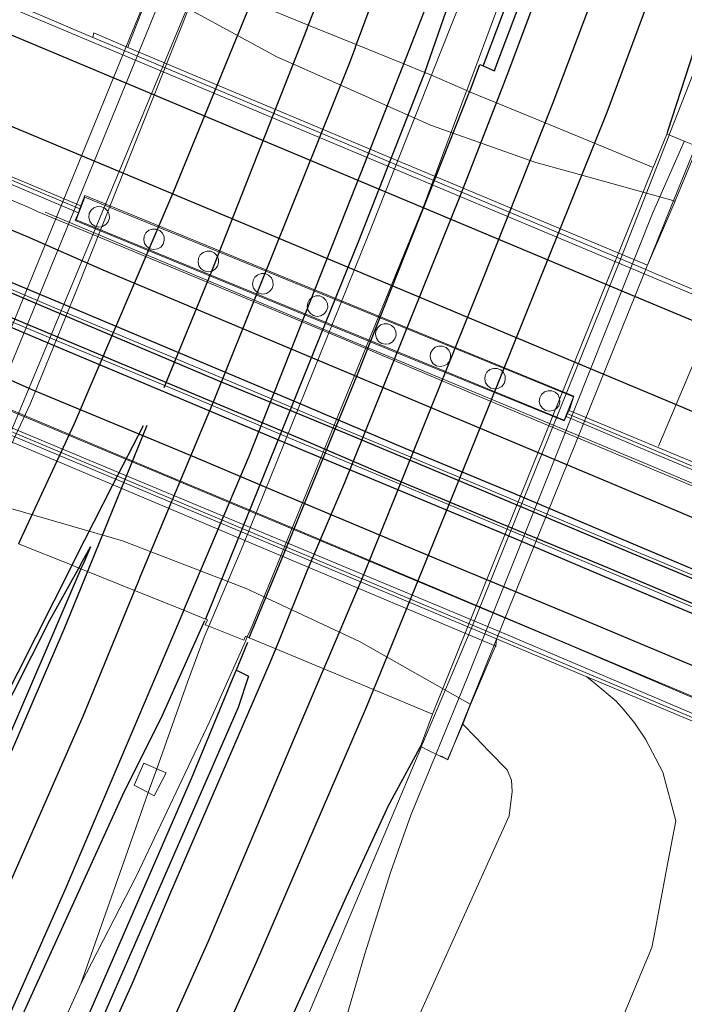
# Model space of a CAD drawing. Header units: metres. Extents: x 169249 to 194689, y 406250 to 412203.
# Tile 8 of 35: x 169633 to 169678, y 407034 to 407100. Entities that reach past the tile are written whole.
import ezdxf

# ---------------------------------------------------------------- set-up
doc = ezdxf.new("R2010")
doc.units = ezdxf.units.M
for name, color, linetype, lineweight in [('B-WE-BV-GELEIDECONSTRUCTIE-G', 210, 'Continuous', 18), ('B-WE-GC-DEKSLOOF-GV', 40, 'Continuous', 18), ('B-WE-GW-TALUD_KRUIN-G', 90, 'Continuous', 18), ('B-WE-GW-TALUD_TEEN-G', 90, 'Continuous', 18), ('B-WE-IE-TERREINAFSCHEIDING_KUNSTMATIG_MUUR-G', 90, 'IE-TERREINAFSCHEIDING-KUNSTMATIG-DICHT', 18), ('B-WE-IE-TERREINAFSCHEIDING_KUNSTMATIG_MUUR-GV', 90, 'IE-TERREINAFSCHEIDING-KUNSTMATIG-DICHT', 18), ('B-WE-KW-KUNSTWERK-G', 170, 'Continuous', 18), ('B-WE-KW-KUNSTWERK_GELUIDSWERING_SCHERM-G', 170, 'Continuous', 18), ('B-WE-KW-KUNSTWERK_PIJLER-GV', 170, 'Continuous', 18), ('B-WE-KW-VOEGOVERGANG-G', 170, 'Continuous', 18), ('B-WE-OG-TOPOGRAFIE_WEG_RIJWEG-GV', 252, 'Continuous', 18), ('B-WE-OG-TOPOGRAFIE_WEG_VERHARD-G', 252, 'Continuous', 18)]:
    doc.layers.add(name, color=color, linetype=linetype, lineweight=lineweight)
for name, color, linetype in [('B-WE-OG-TOPOGRAFIE_WEG_RIJWEG-G', 7, 'Continuous'), ('B-WE-OG-TOPOGRAFIE_WEG_VERKEERSEILAND-GV', 7, 'Continuous'), ('B-WE-VH-GOOT-G', 7, 'Continuous'), ('B-WE-VW-MARKERING-G', 7, 'Continuous')]:
    doc.layers.add(name, color=color, linetype=linetype)
doc.linetypes.add('IE-TERREINAFSCHEIDING-KUNSTMATIG-DICHT', pattern='A,8,-1,[82,NLCS.SHX,S=0.75,R=90,X=0,Y=0],-1', length=10)

msp = doc.modelspace()

# ---------------------------------------------------------------- linework, layer by layer
at = {"layer": 'B-WE-BV-GELEIDECONSTRUCTIE-G'}
for p, q in [((169661.088, 407096.546, 15.959), (169661.09, 407096.551, 15.959)), ((169645.982, 407059.19, 15.986), (169645.982, 407059.19, 15.986)), ((169648.602, 407058.47, 16.019), (169648.602, 407058.47, 16.019)), ((169660.402, 407051.016, 16.3), (169660.402, 407051.016, 16.3)), ((169641.886, 407047.915, 15.991), (169642.458, 407049.533, 15.984))]:
    msp.add_line(p, q, dxfattribs=at)
for points in [[(169699.531, 407202.895, 15.959), (169694.007, 407185.036, 16.004), (169686.335, 407161.416, 15.971), (169677.437, 407135.633, 15.962), (169671.28, 407118.745, 15.944), (169667.967, 407107.76, 15.947), (169665.955, 407102.148, 15.959), (169664.839, 407099.15, 15.97), (169664.317, 407097.749, 15.976), (169663.485, 407095.513, 15.984)], [(169661.09, 407096.551, 15.959), (169661.16, 407096.727, 15.958), (169663.83, 407103.472, 15.932), (169666.879, 407110.183, 15.962), (169671.889, 407120.417, 15.946)], [(169677.211, 407092.486, 16.343), (169677.263, 407092.619, 16.343), (169681.715, 407103.959, 16.336), (169687.589, 407118.587, 16.352)], [(169645.343, 407102.948, 15.695), (169645.281, 407102.787, 15.697), (169644.783, 407101.495, 15.713), (169637.04, 407082.02, 15.692), (169633.885, 407074.251, 15.743), (169630.63, 407067.325, 15.653), (169630.19, 407066.478, 15.644), (169629.962, 407066.041, 15.64)], [(169569.335, 407100.249, 10.23), (169569.733, 407100.066, 10.217), (169670.305, 407057.969, 10.023), (169689.007, 407049.997, 10.368), (169689.141, 407049.942, 10.369)], [(169645.982, 407059.19, 15.986), (169646.005, 407059.244, 15.986), (169648.299, 407064.64, 15.986), (169656.832, 407085.795, 16.001), (169661.088, 407096.546, 15.959)], [(169663.485, 407095.513, 15.984), (169663.452, 407095.425, 15.984), (169660.528, 407087.571, 16.013), (169649.008, 407059.379, 16.028), (169648.797, 407058.906, 16.023), (169648.602, 407058.47, 16.019)], [(169660.402, 407051.016, 16.3), (169660.552, 407051.371, 16.301), (169663.782, 407059.005, 16.315), (169673.88, 407083.998, 16.349), (169677.211, 407092.486, 16.343)], [(169634.897, 407087.257, 9.893), (169638.924, 407085.579, 9.889), (169655.765, 407078.505, 9.933), (169664.322, 407074.918, 9.987), (169675.767, 407070.158, 10.083), (169684.377, 407066.528, 10.199), (169694.178, 407062.405, 10.321), (169694.228, 407062.383, 10.322)], [(169642.458, 407049.533, 15.984), (169644.536, 407055.405, 15.959), (169645.671, 407058.458, 15.986), (169645.982, 407059.19, 15.986)], [(169648.602, 407058.47, 16.019), (169648.472, 407058.179, 16.016), (169647.66, 407056.36, 15.998), (169647.248, 407055.438, 15.989), (169646.029, 407052.71, 15.962), (169641.076, 407042.26, 15.953), (169637.318, 407034.955, 15.953)], [(169629.408, 406979.854, 16.346), (169635.015, 406993.275, 16.339), (169640.401, 407005.094, 16.361), (169651.007, 407028.77, 16.361), (169658.055, 407045.468, 16.289), (169660.368, 407050.936, 16.3), (169660.402, 407051.016, 16.3)], [(169637.318, 407034.955, 15.953), (169641.067, 407045.602, 16.001), (169641.886, 407047.915, 15.991)], [(169637.318, 407034.955, 15.953), (169626.352, 407010.63, 15.953), (169620.83, 406998.823, 15.95), (169610.632, 406977.645, 15.971), (169602.036, 406960.464, 15.935), (169593.878, 406944.613, 15.914), (169584.764, 406927.288, 15.947), (169575.52, 406910.464, 15.95), (169569.121, 406899.171, 15.932), (169561.2, 406885.294, 15.911), (169548.785, 406864.304, 15.911), (169535.703, 406843.031, 15.908), (169525.687, 406827.23, 15.899)]]:
    msp.add_polyline3d(points, dxfattribs=at)
at = {"layer": 'B-WE-GC-DEKSLOOF-GV'}
for points in [[(169670.083, 407073.162, 10.184), (169670.727, 407074.745, 10.18), (169637.585, 407088.284, 10.049), (169637, 407086.75, 10.041), (169670.083, 407073.162, 10.184)], [(169670.434, 407073.828, 9.968), (169670.443, 407073.855, 9.973), (169670.755, 407074.783, 10.096), (169637.594, 407088.392, 9.956), (169637.36, 407087.803, 9.913), (169637.318, 407087.698, 9.905)], [(169637.152, 407087.226, 9.905), (169636.933, 407086.709, 9.903), (169659.311, 407077.498, 9.959), (169670.081, 407073.115, 10.052), (169670.228, 407073.403, 10.054)]]:
    msp.add_polyline3d(points, dxfattribs=at)
at = {"layer": 'B-WE-GW-TALUD_KRUIN-G'}
msp.add_polyline3d([(169663.216, 407052.564, 15.205), (169664.044, 407051.705, 15.413), (169665.008, 407050.705, 15.654), (169666.214, 407049.453, 15.957), (169666.527, 407048.755, 15.914), (169666.564, 407047.979, 15.911), (169666.351, 407046.341, 15.914), (169652.384, 407015.37, 16.251), (169637.269, 406983.237, 16.146), (169617.976, 406944.527, 16.161)], dxfattribs=at)
at = {"layer": 'B-WE-GW-TALUD_TEEN-G'}
msp.add_polyline3d([(169628.047, 406937.541, 11.6), (169639.857, 406961.213, 11.373), (169640.345, 406962.192, 11.364), (169653.731, 406987.747, 10.946), (169665.052, 407011.004, 10.787), (169665.278, 407011.468, 10.784), (169666.111, 407013.476, 10.785), (169675.23, 407035.472, 10.795), (169676.03, 407037.402, 10.796), (169676.162, 407038.095, 10.811), (169677.034, 407042.696, 10.907), (169677.661, 407045.998, 10.976), (169676.781, 407049.294, 11.045), (169675.595, 407051.544, 11.091), (169674.866, 407052.653, 11.094), (169674.151, 407053.498, 11.094), (169673.621, 407054.108, 11.072), (169672.091, 407055.38, 10.956), (169671.633, 407055.761, 10.921)], dxfattribs=at)
at = {"layer": 'B-WE-IE-TERREINAFSCHEIDING_KUNSTMATIG_MUUR-G'}
for p, q in [((169630.014, 407073.202, 10.924), (169665.508, 407058.328, 10.921)), ((169665.508, 407058.328, 10.921), (169671.633, 407055.761, 10.921))]:
    msp.add_line(p, q, dxfattribs=at)
for points in [[(169579.189, 407123.525, 10.3), (169597.598, 407115.779, 10.15), (169615.843, 407108.132, 9.85), (169629.655, 407102.346, 9.757), (169630.751, 407101.887, 9.75), (169676.065, 407082.857, 9.95), (169684.981, 407079.112, 10.05), (169698.966, 407073.208, 10.3)], [(169638.128, 407099.115, 11.141), (169634.25, 407100.743, 11.06), (169632.046, 407101.669, 10.965), (169631.547, 407101.878, 10.944)], [(169671.633, 407055.761, 10.921), (169672.165, 407055.538, 10.921), (169688.595, 407048.653, 10.92), (169688.601, 407048.668, 10.917), (169688.683, 407048.858, 10.875), (169568.902, 407099.109, 10.926), (169568.809, 407098.884, 10.928)], [(169687.954, 407078.182, 11.008), (169687.612, 407078.326, 10.995), (169685.097, 407079.388, 10.901), (169681.274, 407080.995, 10.86), (169676.182, 407083.134, 10.805), (169675.573, 407083.389, 10.807), (169640.295, 407098.205, 10.917), (169638.128, 407099.115, 11.141)]]:
    msp.add_polyline3d(points, dxfattribs=at)
at = {"layer": 'B-WE-IE-TERREINAFSCHEIDING_KUNSTMATIG_MUUR-GV'}
msp.add_polyline3d([(169688.782, 407049.046, 10.414), (169688.648, 407049.1, 10.412), (169665.712, 407058.84, 10.089), (169621.609, 407077.238, 9.932), (169592.99, 407089.248, 10.115), (169568.947, 407099.337, 10.403)], dxfattribs=at)
at = {"layer": 'B-WE-KW-KUNSTWERK-G'}
for p, q in [((169648.867, 407101.518, 15.667), (169652.736, 407099.947, 15.777)), ((169652.736, 407099.947, 15.777), (169655.988, 407098.627, 15.916)), ((169655.988, 407098.627, 15.916), (169659.208, 407097.32, 16.018)), ((169659.208, 407097.32, 16.018), (169660.645, 407096.736, 16.021)), ((169663.679, 407095.432, 15.982), (169665.498, 407094.68, 16.068)), ((169665.498, 407094.68, 16.068), (169668.79, 407093.317, 16.229)), ((169668.79, 407093.317, 16.229), (169672.135, 407091.933, 16.25)), ((169672.135, 407091.933, 16.25), (169676.124, 407090.283, 16.28)), ((169636.713, 407063.324, 15.774), (169633.078, 407064.787, 15.692)), ((169637.171, 407063.139, 15.767), (169636.713, 407063.324, 15.774)), ((169637.318, 407063.08, 15.763), (169637.171, 407063.139, 15.767)), ((169637.758, 407062.903, 15.775), (169637.318, 407063.08, 15.763)), ((169640.954, 407061.617, 15.908), (169637.758, 407062.903, 15.775)), ((169644.289, 407060.274, 15.981), (169640.954, 407061.617, 15.908)), ((169645.765, 407059.679, 15.968), (169644.289, 407060.274, 15.981)), ((169648.737, 407058.414, 16.008), (169648.602, 407058.47, 15.996)), ((169650.54, 407057.663, 16.035), (169648.737, 407058.414, 16.008)), ((169653.796, 407056.306, 16.131), (169650.54, 407057.663, 16.035)), ((169657.166, 407054.902, 16.262), (169653.796, 407056.306, 16.131)), ((169661.155, 407053.239, 16.283), (169657.166, 407054.902, 16.262)), ((169663.216, 407052.564, 15.205), (169663.743, 407053.887, 14.399)), ((169661.4, 407050.519, 16.248), (169660.943, 407050.747, 16.27))]:
    msp.add_line(p, q, dxfattribs=at)
for points in [[(169627.379, 407064.418, 15.653), (169626.503, 407064.731, 15.705), (169628.096, 407068.464, 15.458), (169643.55, 407106.246, 15.734), (169643.644, 407106.205, 15.73), (169643.98, 407106.059, 15.715), (169644.34, 407105.903, 15.699)], [(169629.91, 407066.062, 15.599), (169645.214, 407102.814, 15.603), (169645.28, 407102.973, 15.603)], [(169677.608, 407088.012, 14.655), (169676.318, 407088.37, 14.527), (169670.324, 407090.035, 13.935), (169668.169, 407090.634, 13.722), (169661.098, 407093.129, 13.363), (169659.554, 407093.816, 13.392), (169652.293, 407097.049, 13.527), (169650.601, 407097.802, 13.559), (169647.494, 407099.491, 13.815), (169645.165, 407100.757, 14.007), (169642.057, 407102.447, 14.263)], [(169660.645, 407096.736, 16.021), (169660.907, 407096.623, 16.018), (169661.088, 407096.546, 16.015)], [(169661.088, 407096.546, 16.015), (169663.371, 407095.564, 15.986), (169663.679, 407095.432, 15.982)], [(169676.124, 407090.283, 16.28), (169677.047, 407092.552, 16.329), (169677.177, 407092.5, 16.332), (169677.949, 407092.19, 16.349), (169678.237, 407092.075, 16.356)], [(169678.237, 407092.075, 16.356), (169678.559, 407091.946, 16.363), (169679.008, 407091.766, 16.373), (169677.526, 407088.095, 16.359), (169662.192, 407050.125, 16.211), (169661.4, 407050.519, 16.248)], [(169679.148, 407091.746, 16.012), (169677.618, 407088.036, 14.664), (169677.608, 407088.012, 14.655)], [(169661.155, 407053.239, 16.283), (169661.364, 407053.757, 16.283), (169661.383, 407053.804, 16.283), (169676.087, 407090.191, 16.28), (169676.105, 407090.237, 16.28), (169676.124, 407090.283, 16.28)], [(169663.743, 407053.887, 14.399), (169663.718, 407053.901, 14.396), (169656.21, 407058.154, 13.589), (169648.52, 407061.751, 13.314), (169640.129, 407064.983, 13.501), (169628.412, 407068.361, 14.536), (169628.267, 407068.403, 14.549), (169628.18, 407068.427, 14.5)], [(169645.982, 407059.19, 15.988), (169645.742, 407059.286, 15.986), (169645.898, 407059.626, 15.962), (169645.765, 407059.679, 15.968)], [(169648.602, 407058.47, 15.996), (169648.482, 407058.52, 15.986), (169648.361, 407058.244, 16.008), (169645.982, 407059.19, 15.988)], [(169660.402, 407051.016, 16.296), (169660.353, 407051.041, 16.298), (169661.155, 407053.239, 16.283)], [(169661.699, 407050.403, 15.928), (169661.77, 407050.368, 15.931), (169661.806, 407050.35, 15.933), (169662.177, 407050.167, 15.951), (169662.191, 407050.199, 15.941), (169662.347, 407050.559, 15.829), (169663.216, 407052.564, 15.205)], [(169660.943, 407050.747, 16.27), (169660.405, 407051.015, 16.296), (169660.402, 407051.016, 16.296)]]:
    msp.add_polyline3d(points, dxfattribs=at)
at = {"layer": 'B-WE-KW-KUNSTWERK_GELUIDSWERING_SCHERM-G'}
for p, q in [((169614.357, 407097.106, 10.804), (169637.234, 407087.498, 10.799)), ((169620.678, 407094.126, 9.873), (169637.152, 407087.226, 9.905)), ((169678.237, 407092.075, 16.565), (169678.237, 407092.076, 16.565)), ((169637.152, 407087.226, 9.905), (169637.318, 407087.698, 9.905)), ((169670.434, 407073.828, 9.968), (169670.228, 407073.403, 10.054)), ((169661.4, 407050.519, 16.43), (169661.4, 407050.519, 16.43))]:
    msp.add_line(p, q, dxfattribs=at)
for points in [[(169637.318, 407087.698, 9.905), (169620.871, 407094.587, 9.873), (169587.446, 407108.621, 10.303), (169577.24, 407112.908, 10.299), (169573.835, 407114.339, 10.298)], [(169644.34, 407105.903, 15.841), (169644.335, 407105.888, 15.841), (169643.871, 407104.558, 15.841), (169630.267, 407071.313, 15.841), (169627.937, 407065.736, 15.841), (169627.408, 407064.485, 15.841), (169627.388, 407064.439, 15.841), (169627.379, 407064.418, 15.841)], [(169661.4, 407050.519, 16.43), (169661.418, 407050.564, 16.43), (169661.437, 407050.61, 16.43), (169663.478, 407055.622, 16.43), (169668.677, 407068.61, 16.43), (169676.082, 407087.178, 16.57), (169678.227, 407092.052, 16.565), (169678.237, 407092.075, 16.565)], [(169694.989, 407063.578, 10.481), (169680.096, 407069.789, 10.089), (169675.856, 407071.557, 9.978), (169670.434, 407073.828, 9.968)], [(169670.228, 407073.403, 10.054), (169675.663, 407071.095, 9.978), (169694.545, 407063.221, 10.472)], [(169670.392, 407073.573, 10.792), (169675.71, 407071.34, 10.791), (169694.766, 407063.34, 10.942)], [(169654.33, 407028.64, 16.435), (169655.452, 407033.101, 16.433), (169656.57, 407036.983, 16.435), (169658.337, 407042.564, 16.433), (169659.698, 407046.379, 16.43), (169661.232, 407050.105, 16.43), (169661.399, 407050.517, 16.43), (169661.4, 407050.519, 16.43)]]:
    msp.add_polyline3d(points, dxfattribs=at)
at = {"layer": 'B-WE-KW-KUNSTWERK_PIJLER-GV'}
for points in [[(169638.007, 407087.388, 10.049), (169637.885, 407087.162, 10.049), (169637.853, 407086.906, 10.049), (169637.916, 407086.657, 10.049), (169638.065, 407086.447, 10.049), (169638.279, 407086.305, 10.049), (169638.53, 407086.25, 10.049), (169638.785, 407086.289, 10.049), (169639.007, 407086.418, 10.049), (169639.169, 407086.618, 10.049), (169639.247, 407086.863, 10.049), (169639.231, 407087.12, 10.049), (169639.123, 407087.354, 10.049), (169638.939, 407087.533, 10.049), (169638.702, 407087.633, 10.049), (169638.445, 407087.641, 10.049), (169638.202, 407087.556, 10.049), (169638.007, 407087.388, 10.049)], [(169642.729, 407084.898, 10.049), (169642.89, 407085.098, 10.049), (169642.968, 407085.343, 10.049), (169642.952, 407085.6, 10.049), (169642.845, 407085.834, 10.049), (169642.66, 407086.013, 10.049), (169642.423, 407086.113, 10.049), (169642.166, 407086.121, 10.049), (169641.923, 407086.035, 10.049), (169641.728, 407085.868, 10.049), (169641.606, 407085.641, 10.049), (169641.575, 407085.386, 10.049), (169641.638, 407085.137, 10.049), (169641.786, 407084.927, 10.049), (169642.001, 407084.785, 10.049), (169642.252, 407084.729, 10.049), (169642.506, 407084.769, 10.049), (169642.729, 407084.898, 10.049)], [(169645.471, 407083.421, 10.049), (169645.685, 407083.279, 10.049), (169645.936, 407083.224, 10.049), (169646.191, 407083.264, 10.049), (169646.413, 407083.392, 10.049), (169646.575, 407083.593, 10.049), (169646.653, 407083.838, 10.049), (169646.637, 407084.095, 10.049), (169646.529, 407084.328, 10.049), (169646.345, 407084.507, 10.049), (169646.108, 407084.608, 10.049), (169645.85, 407084.616, 10.049), (169645.608, 407084.53, 10.049), (169645.412, 407084.363, 10.049), (169645.291, 407084.136, 10.049), (169645.259, 407083.881, 10.049), (169645.322, 407083.631, 10.049), (169645.471, 407083.421, 10.049)], [(169649.553, 407083.103, 10.049), (169649.311, 407083.017, 10.049), (169649.115, 407082.85, 10.049), (169648.994, 407082.623, 10.049), (169648.962, 407082.368, 10.049), (169649.025, 407082.119, 10.049), (169649.173, 407081.909, 10.049), (169649.388, 407081.767, 10.049), (169649.639, 407081.712, 10.049), (169649.893, 407081.751, 10.049), (169650.116, 407081.88, 10.049), (169650.277, 407082.08, 10.049), (169650.355, 407082.325, 10.049), (169650.34, 407082.582, 10.049), (169650.232, 407082.816, 10.049), (169650.047, 407082.995, 10.049), (169649.811, 407083.095, 10.049), (169649.553, 407083.103, 10.049)], [(169653.256, 407081.59, 10.049), (169653.014, 407081.505, 10.049), (169652.818, 407081.337, 10.049), (169652.697, 407081.111, 10.049), (169652.665, 407080.855, 10.049), (169652.728, 407080.606, 10.049), (169652.876, 407080.396, 10.049), (169653.091, 407080.254, 10.049), (169653.342, 407080.199, 10.049), (169653.596, 407080.238, 10.049), (169653.819, 407080.367, 10.049), (169653.98, 407080.567, 10.049), (169654.058, 407080.812, 10.049), (169654.043, 407081.069, 10.049), (169653.935, 407081.303, 10.049), (169653.75, 407081.482, 10.049), (169653.513, 407081.582, 10.049), (169653.256, 407081.59, 10.049)], [(169658.687, 407078.922, 10.049), (169658.671, 407079.178, 10.049), (169658.564, 407079.412, 10.049), (169658.379, 407079.591, 10.049), (169658.142, 407079.691, 10.049), (169657.885, 407079.699, 10.049), (169657.642, 407079.614, 10.049), (169657.447, 407079.446, 10.049), (169657.325, 407079.22, 10.049), (169657.294, 407078.965, 10.049), (169657.356, 407078.715, 10.049), (169657.505, 407078.505, 10.049), (169657.72, 407078.363, 10.049), (169657.971, 407078.308, 10.049), (169658.225, 407078.347, 10.049), (169658.448, 407078.476, 10.049), (169658.609, 407078.676, 10.049), (169658.687, 407078.922, 10.049)], [(169662.312, 407077.164, 10.049), (169662.39, 407077.409, 10.049), (169662.374, 407077.666, 10.049), (169662.267, 407077.899, 10.049), (169662.082, 407078.078, 10.049), (169661.845, 407078.179, 10.049), (169661.588, 407078.187, 10.049), (169661.345, 407078.101, 10.049), (169661.15, 407077.934, 10.049), (169661.028, 407077.707, 10.049), (169660.997, 407077.452, 10.049), (169661.059, 407077.202, 10.049), (169661.208, 407076.992, 10.049), (169661.422, 407076.85, 10.049), (169661.674, 407076.795, 10.049), (169661.928, 407076.835, 10.049), (169662.151, 407076.963, 10.049), (169662.312, 407077.164, 10.049)], [(169665.631, 407075.322, 10.049), (169665.854, 407075.451, 10.049), (169666.015, 407075.651, 10.049), (169666.093, 407075.896, 10.049), (169666.077, 407076.153, 10.049), (169665.97, 407076.387, 10.049), (169665.785, 407076.566, 10.049), (169665.548, 407076.666, 10.049), (169665.291, 407076.674, 10.049), (169665.048, 407076.588, 10.049), (169664.853, 407076.421, 10.049), (169664.731, 407076.194, 10.049), (169664.7, 407075.939, 10.049), (169664.762, 407075.69, 10.049), (169664.911, 407075.48, 10.049), (169665.125, 407075.338, 10.049), (169665.377, 407075.282, 10.049), (169665.631, 407075.322, 10.049)], [(169668.402, 407074.426, 10.049), (169668.465, 407074.177, 10.049), (169668.614, 407073.967, 10.049), (169668.828, 407073.825, 10.049), (169669.08, 407073.77, 10.049), (169669.334, 407073.809, 10.049), (169669.557, 407073.938, 10.049), (169669.718, 407074.138, 10.049), (169669.796, 407074.383, 10.049), (169669.78, 407074.64, 10.049), (169669.672, 407074.874, 10.049), (169669.488, 407075.053, 10.049), (169669.251, 407075.153, 10.049), (169668.994, 407075.161, 10.049), (169668.751, 407075.076, 10.049), (169668.556, 407074.908, 10.049), (169668.434, 407074.682, 10.049), (169668.402, 407074.426, 10.049)]]:
    msp.add_polyline3d(points, dxfattribs=at)
at = {"layer": 'B-WE-KW-VOEGOVERGANG-G'}
for p, q in [((169679.889, 407079.468, 10.083), (169677.684, 407074.224, 10.121)), ((169677.684, 407074.224, 10.121), (169676.494, 407071.394, 10.142))]:
    msp.add_line(p, q, dxfattribs=at)
at = {"layer": 'B-WE-OG-TOPOGRAFIE_WEG_RIJWEG-G'}
msp.add_line((169648.607, 407058.097, 16.009), (169647.85, 407056.217, 15.975), dxfattribs=at)
for points in [[(169660.645, 407096.736, 16.021), (169665.539, 407110.847, 15.929), (169666.888, 407114.672, 15.924), (169672.702, 407131.154, 15.902), (169674.004, 407134.854, 15.903), (169678.758, 407148.366, 15.906), (169681.02, 407154.795, 15.908), (169682.473, 407159.246, 15.906), (169689.662, 407181.273, 15.899), (169696.78, 407203.856, 15.891)], [(169664.589, 407097.177, 15.934), (169664.802, 407097.087, 15.945), (169665.201, 407096.917, 15.967), (169665.359, 407096.85, 15.975), (169665.36, 407096.853, 15.975), (169665.531, 407097.303, 15.975), (169673.494, 407118.308, 15.957), (169681.204, 407139.475, 15.989), (169688.73, 407161.719, 15.963), (169695.944, 407183.63, 15.957), (169701.717, 407202.046, 15.969)], [(169712.716, 407198.618, 16.286), (169707.192, 407180.647, 16.245), (169706.4, 407178.07, 16.239), (169705.528, 407175.46, 16.24), (169695.338, 407144.97, 16.247), (169693.632, 407139.867, 16.248), (169692.298, 407136.192, 16.247), (169681.779, 407107.204, 16.242), (169680.705, 407103.88, 16.262), (169677.102, 407092.723, 16.328), (169677.047, 407092.552, 16.329)], [(169663.679, 407095.432, 15.982), (169663.684, 407095.446, 15.982), (169664.381, 407097.265, 15.923), (169664.485, 407097.221, 15.928), (169664.589, 407097.177, 15.934)], [(169660.645, 407096.736, 16.021), (169660.578, 407096.566, 16.019), (169660.56, 407096.519, 16.019), (169656.151, 407085.307, 15.905), (169645.943, 407060.119, 15.967), (169645.924, 407060.072, 15.967), (169645.765, 407059.679, 15.968)], [(169648.737, 407058.414, 16.008), (169648.919, 407058.856, 16.006), (169648.938, 407058.903, 16.005), (169650.622, 407063.001, 15.984), (169655.459, 407074.767, 15.922), (169656.067, 407076.247, 15.914), (169657.836, 407080.705, 15.93), (169661.384, 407089.649, 15.962), (169663.627, 407095.3, 15.982), (169663.645, 407095.346, 15.982), (169663.679, 407095.432, 15.982)], [(169524.461, 406830.686, 15.848), (169540.865, 406856.709, 15.848), (169541.838, 406858.253, 15.848), (169544.605, 406862.866, 15.846), (169551.82, 406874.897, 15.84), (169560.956, 406890.128, 15.833), (169575.661, 406916.426, 15.861), (169590.129, 406943.221, 15.873), (169596.541, 406955.752, 15.894), (169603.417, 406969.399, 15.867), (169614.556, 406992.069, 15.882), (169621.848, 407007.589, 15.888), (169632.791, 407031.579, 15.888), (169638.217, 407043.496, 15.927), (169640.137, 407047.712, 15.941), (169642.851, 407053.154, 15.972), (169645.729, 407059.59, 15.969)], [(169647.85, 407056.217, 15.975), (169647.918, 407056.184, 15.975), (169648.138, 407056.079, 15.976), (169648.691, 407055.814, 15.978), (169647.978, 407053.69, 15.96), (169638.207, 407031.328, 15.951), (169626.167, 407004.756, 15.954), (169615.18, 406981.716, 15.923), (169608.071, 406967.141, 15.917), (169600.68, 406952.56, 15.926), (169587.471, 406927.428, 15.885), (169572.605, 406900.49, 15.876), (169554.601, 406869.528, 15.888), (169540.961, 406846.994, 15.911), (169529.048, 406827.902, 15.908)], [(169539.776, 406823.163, 16.19), (169544.923, 406831.442, 16.183), (169554.608, 406847.02, 16.171), (169557.953, 406852.4, 16.167), (169576.612, 406883.789, 16.178), (169593.109, 406913.196, 16.217), (169598.297, 406923.084, 16.219), (169610.932, 406947.167, 16.224), (169623.881, 406973.048, 16.25), (169624.157, 406973.599, 16.251), (169624.306, 406973.911, 16.252), (169634.299, 406994.82, 16.286), (169641.501, 407010.218, 16.269), (169643.908, 407015.364, 16.263), (169651.764, 407032.992, 16.292), (169655.333, 407040.862, 16.298), (169657.946, 407046.55, 16.293), (169658.196, 407047.094, 16.292), (169658.278, 407047.244, 16.292), (169660.306, 407050.954, 16.298), (169660.353, 407051.041, 16.298)]]:
    msp.add_polyline3d(points, dxfattribs=at)
at = {"layer": 'B-WE-OG-TOPOGRAFIE_WEG_RIJWEG-GV'}
for points in [[(169569.574, 407100.226, 10.323), (169575.464, 407097.778, 10.28), (169587.861, 407092.591, 10.193), (169588.97, 407092.129, 10.186), (169608.621, 407083.878, 9.987), (169609.244, 407083.628, 9.974), (169622.483, 407078.081, 9.919), (169629.247, 407075.264, 10.385), (169634.202, 407073.185, 9.893), (169641.933, 407069.923, 9.902), (169650.039, 407066.533, 9.913), (169659.758, 407062.45, 9.997), (169671.02, 407057.712, 10.089), (169680.587, 407053.689, 10.211), (169688.926, 407050.201, 10.329)], [(169693.932, 407062.288, 10.319), (169684.288, 407066.399, 10.194), (169675.906, 407069.916, 10.08), (169675.851, 407069.94, 10.08), (169663.892, 407074.941, 9.982), (169655.155, 407078.645, 9.926), (169638.666, 407085.52, 9.888), (169634.427, 407087.291, 9.894), (169633.706, 407087.616, 9.868), (169629.315, 407089.439, 9.922), (169613.723, 407096.014, 9.977), (169604.02, 407100.028, 10.179)], [(169590.749, 407099.566, 10.253), (169590.803, 407099.543, 10.252), (169600.311, 407095.583, 10.162), (169611.568, 407090.829, 10.069), (169624.793, 407085.324, 10.026), (169631.761, 407082.349, 9.987), (169632.242, 407082.168, 9.978), (169636.058, 407080.555, 9.982), (169646.704, 407076.102, 10.027), (169655.406, 407072.44, 10.062), (169664.599, 407068.61, 10.111), (169673.783, 407064.756, 10.179), (169682.537, 407061.085, 10.309), (169691.782, 407057.221, 10.438)], [(169691.035, 407055.333, 10.439), (169678.067, 407060.81, 10.25), (169672.961, 407062.939, 10.191), (169666.229, 407065.764, 10.142), (169658.415, 407069.046, 10.112), (169652.228, 407071.632, 10.054), (169643.989, 407075.095, 10.027), (169636.681, 407078.132, 10.012), (169631.469, 407080.294, 9.989), (169629.325, 407081.258, 10.094), (169621.082, 407084.709, 10.041), (169610.779, 407089.002, 10.094), (169599.358, 407093.807, 10.177), (169590.022, 407097.701, 10.29)]]:
    msp.add_polyline3d(points, dxfattribs=at)
at = {"layer": 'B-WE-OG-TOPOGRAFIE_WEG_VERHARD-G'}
for p, q in [((169665.445, 407057.848, 10.969), (169665.508, 407058.328, 10.921)), ((169642.458, 407049.533, 15.921), (169641.593, 407049.912, 15.919))]:
    msp.add_line(p, q, dxfattribs=at)
for points in [[(169640.488, 407098.426, 10.938), (169640.551, 407098.588, 11.072), (169642.057, 407102.447, 14.263)], [(169640.488, 407098.426, 10.938), (169638.201, 407099.416, 10.947), (169638.128, 407099.115, 11.141)], [(169677.608, 407088.012, 14.655), (169675.8, 407083.822, 11.113), (169675.735, 407083.671, 10.985), (169660.046, 407090.215, 10.921), (169640.488, 407098.426, 10.938)], [(169665.445, 407057.848, 10.969), (169649.303, 407064.649, 10.912), (169629.9, 407072.83, 10.975)], [(169663.743, 407053.887, 14.399), (169665.419, 407057.787, 11.022), (169665.445, 407057.848, 10.969)], [(169641.593, 407049.912, 15.919), (169640.923, 407048.425, 15.914), (169641.886, 407047.915, 15.915)], [(169641.886, 407047.915, 15.915), (169642.292, 407047.7, 15.916), (169643.088, 407049.258, 15.922), (169642.458, 407049.533, 15.921)]]:
    msp.add_polyline3d(points, dxfattribs=at)
at = {"layer": 'B-WE-OG-TOPOGRAFIE_WEG_VERKEERSEILAND-GV'}
for points in [[(169691.682, 407057.013, 10.605), (169682.421, 407060.886, 10.44), (169673.729, 407064.536, 10.313), (169664.527, 407068.388, 10.255), (169655.347, 407072.228, 10.191), (169646.585, 407075.86, 10.15), (169635.967, 407080.337, 10.12), (169631.628, 407082.178, 10.058), (169623.864, 407085.477, 10.199), (169611.505, 407090.686, 10.242), (169600.212, 407095.341, 10.289), (169590.705, 407099.356, 10.379), (169590.673, 407099.369, 10.379)], [(169691.157, 407055.581, 10.606), (169678.141, 407060.995, 10.374), (169673.044, 407063.148, 10.312), (169666.277, 407065.962, 10.263), (169658.425, 407069.238, 10.213), (169652.325, 407071.842, 10.18), (169644.109, 407075.278, 10.157), (169636.839, 407078.343, 10.118), (169631.559, 407080.535, 10.122), (169627.401, 407082.269, 10.131), (169619.155, 407085.682, 10.161), (169610.847, 407089.198, 10.204), (169599.47, 407093.985, 10.298), (169590.113, 407097.912, 10.411)]]:
    msp.add_polyline3d(points, dxfattribs=at)
at = {"layer": 'B-WE-VH-GOOT-G'}
for points in [[(169664.589, 407097.177, 15.934), (169664.679, 407097.416, 15.934), (169664.746, 407097.592, 15.934), (169671.607, 407115.747, 15.926), (169680.865, 407141.213, 15.911), (169688.99, 407164.942, 15.935), (169696.187, 407187.13, 15.941), (169700.808, 407202.031, 15.935)], [(169527.902, 406827.69, 15.902), (169533.635, 406836.933, 15.908), (169542.7, 406851.548, 15.916), (169546.657, 406857.928, 15.92), (169547.964, 406860.146, 15.92), (169566.51, 406891.617, 15.926), (169584.933, 406924.679, 15.879), (169595.597, 406944.789, 15.917), (169599.811, 406953.02, 15.923), (169611.557, 406976.367, 15.935), (169623.469, 407001.238, 15.954), (169636.04, 407028.704, 15.969), (169644.815, 407048.859, 15.951), (169647.486, 407055.335, 15.972), (169647.841, 407056.194, 15.975), (169647.85, 407056.217, 15.975)]]:
    msp.add_polyline3d(points, dxfattribs=at)
at = {"layer": 'B-WE-VW-MARKERING-G', "linetype": 'Continuous'}
for points in [[(169689.118, 407204.998, 15.818), (169679.325, 407174.147, 15.815), (169664.796, 407132.054, 15.815), (169662.089, 407124.373, 15.81), (169653.708, 407102.419, 15.795), (169652.736, 407099.947, 15.777)], [(169691.891, 407203.08, 15.891), (169684.509, 407178.744, 15.868), (169675.783, 407153.029, 15.899), (169672.739, 407144.084, 15.872), (169664.672, 407121.639, 15.978), (169659.297, 407107.55, 15.902), (169655.988, 407098.627, 15.916)], [(169668.79, 407093.317, 16.229), (169669.338, 407094.696, 16.237), (169678.352, 407118.563, 16.097), (169682.422, 407129.956, 16.161), (169685.916, 407139.485, 16.226), (169697.906, 407175.371, 16.17), (169705.115, 407198.282, 16.181)], [(169573.98, 407110.688, 10.523), (169578.069, 407108.984, 10.47), (169592.195, 407103.017, 10.305), (169592.25, 407102.994, 10.304), (169602.862, 407098.578, 10.098), (169613.011, 407094.218, 10.012), (169625.007, 407089.214, 9.944), (169633.668, 407085.61, 9.917), (169638.807, 407083.364, 9.925), (169654.42, 407076.798, 9.972), (169663.686, 407072.919, 10.025), (169675.142, 407068.092, 10.122), (169682.998, 407064.809, 10.223), (169693.197, 407060.548, 10.366), (169702.391, 407056.665, 10.558), (169707.875, 407054.401, 10.657)], [(169570.249, 407101.887, 10.324), (169578.691, 407098.371, 10.272), (169588.511, 407094.288, 10.216), (169595.278, 407091.466, 10.139), (169603.545, 407087.953, 10.04), (169609.263, 407085.629, 10.003), (169611.854, 407084.507, 9.989), (169620.187, 407081.041, 9.948), (169625.687, 407078.722, 9.934), (169630.005, 407076.996, 9.951), (169633.981, 407075.246, 9.918), (169645.112, 407070.623, 9.939), (169650.772, 407068.242, 9.967), (169661.667, 407063.679, 10.03), (169671.585, 407059.559, 10.117), (169681.553, 407055.38, 10.238), (169689.579, 407052.018, 10.346), (169694.934, 407049.738, 10.448), (169700.387, 407047.49, 10.533), (169703.317, 407046.295, 10.565)], [(169652.736, 407099.947, 15.777), (169652.668, 407099.775, 15.776), (169652.65, 407099.729, 15.775), (169646.123, 407083.118, 15.66), (169642.934, 407075.343, 15.798)], [(169655.988, 407098.627, 15.916), (169655.923, 407098.453, 15.916), (169655.906, 407098.405, 15.916), (169655.485, 407097.271, 15.918), (169646.334, 407074.505, 15.916), (169641.346, 407062.571, 15.908), (169641.147, 407062.087, 15.908), (169641.128, 407062.04, 15.908), (169640.954, 407061.617, 15.908)], [(169653.796, 407056.306, 16.131), (169653.997, 407056.781, 16.128), (169654.017, 407056.827, 16.128), (169656.519, 407062.738, 16.094), (169664.432, 407082.354, 16.167), (169668.749, 407093.213, 16.228), (169668.767, 407093.259, 16.229), (169668.79, 407093.317, 16.229)], [(169640.954, 407061.617, 15.908), (169637.438, 407053.081, 15.901), (169627.028, 407029.363, 15.901), (169621.975, 407018.339, 15.902), (169601.214, 406974.718, 15.882), (169591.597, 406955.724, 15.87), (169579.07, 406931.956, 15.839), (169561.538, 406900.223, 15.845), (169543.293, 406869.067, 15.839), (169518.186, 406828.83, 15.833)], [(169533.05, 406826.124, 16.077), (169559.521, 406869.078, 16.088), (169583.812, 406911.502, 16.097), (169600.645, 406942.934, 16.109), (169604.755, 406950.933, 16.124), (169616.896, 406975.055, 16.131), (169627.353, 406996.849, 16.146), (169637.368, 407018.623, 16.152), (169645.94, 407037.794, 16.015), (169651.812, 407051.619, 16.158), (169653.796, 407056.306, 16.131)]]:
    msp.add_polyline3d(points, dxfattribs=at)
at = {"layer": 'B-WE-VW-MARKERING-G'}
for points in [[(169659.208, 407097.32, 16.018), (169663.724, 407108.863, 16.066), (169665.587, 407113.859, 16.065), (169667.921, 407120.113, 15.981), (169673.399, 407135.429, 15.992), (169682.803, 407162.553, 15.998), (169690.581, 407186.343, 15.998), (169695.891, 407203.491, 15.998)], [(169665.498, 407094.68, 16.068), (169666.224, 407096.54, 16.069), (169672.203, 407112.528, 16.056), (169677.37, 407126.267, 16.087), (169682.504, 407140.915, 16.082), (169690.048, 407163.056, 16.085), (169694.803, 407177.507, 16.071), (169699.847, 407193.436, 16.074), (169702.259, 407201.32, 16.074)], [(169709.308, 407199.617, 16.257), (169698.379, 407165.261, 16.263), (169687.221, 407132.683, 16.236), (169680.636, 407114.332, 16.269), (169675.804, 407101.618, 16.245), (169672.975, 407094.025, 16.25), (169672.135, 407091.933, 16.25)], [(169707.992, 407050.803, 10.69), (169701.34, 407053.622, 10.579), (169691.91, 407057.595, 10.433), (169683.367, 407061.149, 10.314), (169673.939, 407065.116, 10.18), (169666.675, 407068.186, 10.118), (169659.303, 407071.25, 10.082), (169651.753, 407074.441, 10.039), (169636.813, 407080.732, 9.985), (169632.373, 407082.584, 9.976), (169624.554, 407085.832, 10.031), (169611.71, 407091.209, 10.09), (169600.478, 407095.958, 10.15), (169590.908, 407099.949, 10.293), (169590.901, 407099.952, 10.293), (169579.888, 407104.522, 10.404), (169572.661, 407107.534, 10.451)], [(169617.746, 407105.519, 9.979), (169675.568, 407081.272, 10.041), (169679.889, 407079.468, 10.099)], [(169571.566, 407105.012, 10.43), (169580.037, 407101.457, 10.377), (169589.864, 407097.344, 10.275), (169589.895, 407097.331, 10.275), (169610.577, 407088.677, 10.085), (169617.293, 407085.849, 10.047), (169626.657, 407081.909, 10.005), (169631.328, 407079.991, 9.995), (169636.519, 407077.795, 9.999), (169643.852, 407074.712, 10.021), (169652.058, 407071.257, 10.056), (169658.237, 407068.697, 10.089), (169666.071, 407065.427, 10.138), (169672.825, 407062.569, 10.185), (169677.878, 407060.437, 10.244), (169690.93, 407054.984, 10.419), (169696.61, 407052.606, 10.519), (169706.908, 407048.298, 10.658)], [(169648.867, 407101.518, 15.667), (169648.799, 407101.353, 15.668), (169648.78, 407101.306, 15.668), (169643.604, 407088.671, 15.714), (169636.861, 407072.905, 15.703), (169633.304, 407065.271, 15.693), (169633.282, 407065.225, 15.693), (169633.078, 407064.787, 15.692)], [(169615.549, 407100.286, 9.979), (169631.17, 407093.692, 9.92), (169677.684, 407074.224, 10.133)], [(169644.289, 407060.274, 15.981), (169644.459, 407060.673, 15.982), (169644.478, 407060.719, 15.982), (169648.73, 407070.713, 16.002), (169656.326, 407089.952, 15.987), (169659.123, 407097.102, 16.017), (169659.141, 407097.148, 16.017), (169659.208, 407097.32, 16.018)], [(169650.54, 407057.663, 16.035), (169650.723, 407058.119, 16.033), (169650.742, 407058.165, 16.033), (169652.665, 407062.951, 16.016), (169655.224, 407068.933, 16.062), (169663.026, 407088.35, 16.063), (169665.45, 407094.556, 16.068), (169665.468, 407094.603, 16.068), (169665.498, 407094.68, 16.068)], [(169672.135, 407091.933, 16.25), (169672.115, 407091.882, 16.25), (169672.096, 407091.836, 16.25), (169663.542, 407070.538, 16.248), (169657.387, 407055.444, 16.262), (169657.368, 407055.398, 16.262), (169657.166, 407054.902, 16.262)], [(169677.684, 407074.224, 10.133), (169679.01, 407073.669, 10.139), (169696.7, 407066.43, 10.421), (169697.8, 407066.335, 10.453), (169698.892, 407066.366, 10.445), (169699.899, 407066.42, 10.436), (169700.885, 407066.589, 10.487), (169701.74, 407066.814, 10.496), (169702.803, 407067.098, 10.521), (169704.591, 407067.762, 10.564), (169706.18, 407068.427, 10.572), (169707.7, 407069.138, 10.64), (169710.205, 407070.174, 10.67), (169711.164, 407070.49, 10.697), (169712.093, 407070.735, 10.718), (169712.946, 407070.865, 10.759), (169713.796, 407070.931, 10.781), (169714.727, 407070.844, 10.796), (169715.784, 407070.628, 10.843)], [(169636.713, 407063.324, 15.774), (169636.93, 407063.752, 15.776), (169636.953, 407063.797, 15.777), (169639.454, 407068.736, 15.804), (169641.572, 407072.805, 15.696)], [(169641.787, 407072.793, 15.798), (169637.957, 407063.391, 15.776), (169637.938, 407063.345, 15.776), (169637.758, 407062.903, 15.775)], [(169637.171, 407063.139, 15.767), (169637.403, 407063.561, 15.766), (169637.427, 407063.605, 15.766), (169637.963, 407064.579, 15.763), (169637.527, 407063.565, 15.763), (169637.507, 407063.519, 15.763), (169637.318, 407063.08, 15.763)], [(169583.611, 406962.355, 15.582), (169587.865, 406968.817, 15.629), (169590.421, 406973.075, 15.638), (169592.723, 406977.045, 15.65), (169605.12, 407001.025, 15.682), (169616.234, 407023.117, 15.705), (169624.237, 407038.7, 15.669), (169626.925, 407043.994, 15.668), (169636.713, 407063.324, 15.774)], [(169637.318, 407063.08, 15.763), (169625.918, 407036.583, 15.771), (169620.197, 407023.909, 15.795), (169617.762, 407025.185, 15.746), (169625.384, 407040.174, 15.722), (169635.22, 407059.596, 15.777), (169637.171, 407063.139, 15.767)], [(169637.758, 407062.903, 15.775), (169636.156, 407058.97, 15.767), (169630.883, 407046.788, 15.767), (169620.739, 407023.776, 15.768), (169611.163, 407003.052, 15.756), (169589.398, 406958.911, 15.786)], [(169644.289, 407060.274, 15.981), (169636.222, 407041.309, 15.942), (169625.854, 407017.951, 16.013), (169617.635, 407000.429, 15.96), (169605.845, 406976.051, 15.957), (169596.063, 406956.582, 15.951), (169584.037, 406933.587, 15.938), (169566.87, 406902.374, 15.932), (169548.852, 406871.399, 15.929), (169530.374, 406841.224, 15.923), (169523.6, 406830.569, 15.911)], [(169529.811, 406827.83, 15.972), (169547.126, 406855.44, 15.989), (169562.206, 406880.648, 15.992), (169587.347, 406925.515, 16.016), (169601.406, 406952.253, 16.028), (169613.16, 406975.627, 16.031), (169624.353, 406998.909, 16.05), (169632.511, 407016.624, 16.041), (169640.806, 407034.992, 16.052), (169643.357, 407041.002, 16.056), (169650.162, 407056.723, 16.039), (169650.54, 407057.663, 16.035)], [(169657.166, 407054.902, 16.262), (169656.665, 407053.675, 16.263), (169649.211, 407036.39, 16.254), (169635.983, 407006.851, 16.239), (169620.518, 406974.249, 16.233), (169606.854, 406947.119, 16.211), (169595.557, 406925.619, 16.181), (169582.078, 406900.974, 16.172), (169564.917, 406871.075, 16.164), (169548.521, 406843.955, 16.175), (169536.11, 406824.235, 16.175)]]:
    msp.add_polyline3d(points, dxfattribs=at)

doc.saveas('drawing.dxf')
